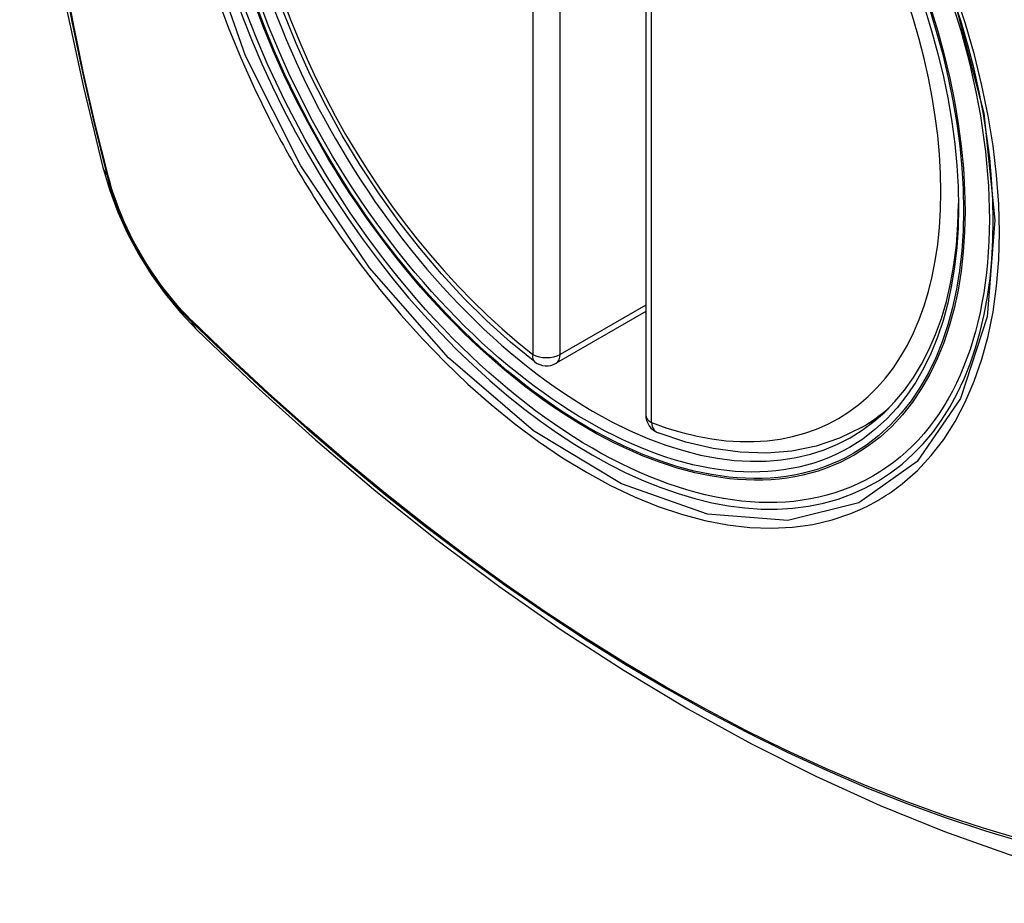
# Model space of a CAD drawing. Header units: inches. Extents: x 11 to 342, y 26 to 169.
# Tile 197 of 205: x 337.552 to 338.153, y 135.18 to 135.719. Entities that reach past the tile are written whole.
import ezdxf

# ---------------------------------------------------------------- set-up
doc = ezdxf.new("R2010")
doc.units = ezdxf.units.IN
doc.header["$MEASUREMENT"] = 0
doc.layers.add('Visible Edges(ANSI)', color=7, linetype='Continuous', lineweight=25)
doc.layers.add('Visible Tangent Edges(ANSI)', color=7, linetype='Continuous', lineweight=25)

msp = doc.modelspace()

# ---------------------------------------------------------------- linework, layer by layer
at = {"layer": 'Visible Edges(ANSI)'}
for p, q in [((337.93393, 135.96328), (337.93393, 135.47798)), ((337.93393, 135.54091), (337.87926, 135.50942)), ((338.06575, 135.47023), (338.07605, 135.47617))]:
    msp.add_line(p, q, dxfattribs=at)
at = {"layer": 'Visible Edges(ANSI)', "flags": 128}
for points in [[(337.60565, 136.33763), (337.59281, 136.29952), (337.58176, 136.26029), (337.57246, 136.22), (337.56491, 136.17873), (337.55907, 136.13654), (337.55492, 136.09349), (337.55245, 136.04965), (337.55163, 136.00507), (337.55244, 135.95983), (337.55487, 135.91398), (337.55889, 135.86758), (337.56449, 135.8207), (337.57163, 135.77342), (337.58031, 135.72578), (337.5905, 135.67787), (337.60218, 135.62975)], [(337.86613, 135.51033), (337.85142, 135.52233), (337.837, 135.53531), (337.8229, 135.54922), (337.80921, 135.56399), (337.79596, 135.57956), (337.78323, 135.59585), (337.77107, 135.61279), (337.75952, 135.63031), (337.74865, 135.64832), (337.7385, 135.66675), (337.72911, 135.68552), (337.72053, 135.70454), (337.71279, 135.72372)], [(337.60218, 135.62975), (337.60642, 135.61545), (337.61156, 135.60172), (337.61755, 135.58851), (337.62435, 135.57578), (337.63198, 135.56352), (337.64043, 135.55172), (337.64975, 135.5404), (337.66002, 135.52958)], [(337.66002, 135.52958), (337.69584, 135.49545), (337.73221, 135.46272), (337.7691, 135.43144), (337.80646, 135.40166), (337.84423, 135.37344), (337.88237, 135.34682), (337.92084, 135.32186), (337.95959, 135.29861), (337.99857, 135.27711), (338.03775, 135.25741), (338.07707, 135.23956), (338.1165, 135.22361), (338.15599, 135.20961), (338.1955, 135.19761), (338.23498, 135.18767), (338.27437, 135.17984)], [(338.06575, 135.47023), (338.05236, 135.46366), (338.03813, 135.45886), (338.02317, 135.45584), (338.00761, 135.45461), (337.99157, 135.45514), (337.97516, 135.4574), (337.95847, 135.46134), (337.94158, 135.46692)]]:
    msp.add_lwpolyline(points, dxfattribs=at)
at = {"layer": 'Visible Edges(ANSI)'}
for centre, start, end in [((337.87336, 135.51966), 232.21581, 299.93599), ((337.94574, 135.47798), 180, 249.36936)]:
    msp.add_arc(centre, 0.01181, start, end, dxfattribs=at)
msp.add_ellipse((337.89877, 135.73526), major_axis=(-0.15963, 0.2772), ratio=0.578093, dxfattribs=at)
msp.add_ellipse((337.90225, 135.73726), major_axis=(0.15718, -0.27294), ratio=0.578093, start_param=2.362013, end_param=7.062765, dxfattribs=at)
at = {"layer": 'Visible Tangent Edges(ANSI)'}
for p, q in [((337.86501, 136.00015), (337.86501, 135.51485)), ((337.88171, 135.51485), (337.88171, 136.00015)), ((337.93739, 135.47317), (337.93739, 135.95847)), ((337.60571, 135.62364), (337.60559, 135.62409)), ((337.93393, 135.54492), (337.88171, 135.51485)), ((337.65678, 135.53543), (337.65644, 135.53576))]:
    msp.add_line(p, q, dxfattribs=at)
at = {"layer": 'Visible Tangent Edges(ANSI)', "flags": 128}
for points in [[(338.12251, 135.7307), (338.14043, 135.66208), (338.14715, 135.59674), (338.14239, 135.53785), (338.12627, 135.48794), (338.09975, 135.44949), (338.06404, 135.4243), (338.02074, 135.41345), (337.97162, 135.41738), (337.91906, 135.4359), (337.86547, 135.46821), (337.81343, 135.51275), (337.76522, 135.5676), (337.72328, 135.62995), (337.68957, 135.69706), (337.66535, 135.76622)], [(337.57772, 135.74884), (337.5835, 135.71796), (337.58995, 135.6869), (337.59705, 135.65568), (337.60481, 135.62432)], [(337.60559, 135.62409), (337.59782, 135.65537), (337.5907, 135.68652), (337.58424, 135.71752), (337.57844, 135.74834)], [(337.6721, 135.73351), (337.67904, 135.71459), (337.6867, 135.69578), (337.69505, 135.67714), (337.70406, 135.65872)], [(338.09079, 135.43602), (338.09986, 135.44405), (338.10826, 135.45305), (338.11594, 135.46299), (338.1229, 135.4739), (338.12913, 135.48573), (338.13459, 135.49841), (338.13925, 135.51187), (338.14309, 135.52605), (338.14608, 135.54089), (338.14821, 135.55638), (338.14949, 135.57253), (338.14992, 135.58927), (338.1495, 135.60651), (338.14822, 135.62417), (338.14608, 135.64216), (338.14309, 135.66046), (338.13926, 135.67899), (338.13463, 135.69772), (338.12918, 135.71657), (338.12296, 135.7355)], [(337.70406, 135.65872), (337.70526, 135.65639), (337.70646, 135.65406), (337.70768, 135.65173), (337.70891, 135.64941), (337.71015, 135.64709), (337.7114, 135.64478), (337.71266, 135.64248), (337.71393, 135.64018), (337.71521, 135.63788), (337.7165, 135.63559), (337.7178, 135.6333), (337.71911, 135.63102), (337.72043, 135.62874), (337.72176, 135.62647), (337.7231, 135.62421), (337.72445, 135.62195), (337.72581, 135.6197), (337.72718, 135.61745), (337.72856, 135.61521), (337.72994, 135.61298), (337.73134, 135.61075), (337.73275, 135.60853), (337.73416, 135.60632), (337.73559, 135.60411)], [(337.60481, 135.62432), (337.6059, 135.62027), (337.6071, 135.61621), (337.60842, 135.61214), (337.60984, 135.60806), (337.61136, 135.60399), (337.61299, 135.59992), (337.61472, 135.59587), (337.61654, 135.59184), (337.61847, 135.58784), (337.62048, 135.58387), (337.62258, 135.57993), (337.62477, 135.57604), (337.62705, 135.5722), (337.6294, 135.56841), (337.63184, 135.56468), (337.63434, 135.56101), (337.63692, 135.55742), (337.63956, 135.5539), (337.64227, 135.55046), (337.64503, 135.54711), (337.64785, 135.54384), (337.65072, 135.54067), (337.65363, 135.5376), (337.65659, 135.53463)], [(337.65644, 135.53576), (337.65355, 135.53869), (337.65069, 135.54172), (337.64789, 135.54484), (337.64514, 135.54804), (337.64244, 135.55134), (337.63979, 135.55471), (337.63721, 135.55816), (337.6347, 135.56168), (337.63225, 135.56526), (337.62987, 135.56891), (337.62757, 135.57262), (337.62535, 135.57637), (337.62321, 135.58018), (337.62115, 135.58403), (337.61917, 135.58791), (337.61729, 135.59182), (337.6155, 135.59576), (337.6138, 135.59973), (337.6122, 135.6037), (337.6107, 135.60769), (337.60929, 135.61168), (337.60799, 135.61567), (337.6068, 135.61966), (337.60571, 135.62364)], [(337.73559, 135.60411), (337.74707, 135.58706), (337.75908, 135.57048), (337.77156, 135.55442), (337.78449, 135.53895), (337.7978, 135.52413), (337.81145, 135.51002), (337.82539, 135.49668), (337.83956, 135.48416), (337.85392, 135.47248), (337.86842, 135.46168), (337.88303, 135.4518), (337.89771, 135.44286), (337.91239, 135.4349), (337.92701, 135.42798), (337.94152, 135.42209), (337.95586, 135.41727), (337.96999, 135.41351), (337.98388, 135.41083), (337.99746, 135.40924), (338.01071, 135.40875), (338.02356, 135.40937), (338.03596, 135.41108), (338.04786, 135.41387), (338.05926, 135.41772)], [(337.65659, 135.53463), (337.67987, 135.51225), (337.7034, 135.49046), (337.72716, 135.4693), (337.75112, 135.44879), (337.77525, 135.42895), (337.79953, 135.40982), (337.82393, 135.39141), (337.84841, 135.37375), (337.87295, 135.35685), (337.89751, 135.34073), (337.92207, 135.32542), (337.94662, 135.3109), (337.97117, 135.29718), (337.99571, 135.28425), (338.02023, 135.27214), (338.04469, 135.26084), (338.06906, 135.25038), (338.09332, 135.24076), (338.11747, 135.232), (338.14148, 135.22408), (338.16535, 135.21702)], [(338.16408, 135.21861), (338.14032, 135.22559), (338.1164, 135.23343), (338.09235, 135.24212), (338.06817, 135.25167), (338.04388, 135.26207), (338.01949, 135.27331), (337.99505, 135.28537), (337.97058, 135.29825), (337.94609, 135.31194), (337.9216, 135.32642), (337.89709, 135.34171), (337.87259, 135.3578), (337.8481, 135.37468), (337.82368, 135.39233), (337.79934, 135.41073), (337.77512, 135.42985), (337.75104, 135.44967), (337.72714, 135.47016), (337.70345, 135.49131), (337.67999, 135.51307), (337.65678, 135.53543)], [(338.05926, 135.41772), (338.06068, 135.41829), (338.06209, 135.41887), (338.06349, 135.41948), (338.06488, 135.4201), (338.06626, 135.42073), (338.06763, 135.42139), (338.069, 135.42206), (338.07036, 135.42274), (338.0717, 135.42345), (338.07304, 135.42417), (338.07437, 135.42491), (338.07569, 135.42566), (338.077, 135.42643), (338.0783, 135.42722), (338.07959, 135.42803), (338.08087, 135.42885), (338.08215, 135.42969), (338.08341, 135.43054), (338.08467, 135.43141), (338.08591, 135.4323), (338.08714, 135.4332), (338.08837, 135.43413), (338.08958, 135.43506), (338.09079, 135.43602)]]:
    msp.add_lwpolyline(points, dxfattribs=at)
at = {"layer": 'Visible Tangent Edges(ANSI)'}
for centre, major_axis, ratio, start_param, end_param in [((337.90125, 135.73669), (-0.17285, 0.30015), 0.578093, 5.049711, 10.658253), ((337.9012, 135.73666), (-0.1503, 0.261), 0.578093, 5.670484, 8.47055), ((337.9012, 135.73666), (0.1503, -0.261), 0.578093, 5.670484, 8.47055), ((337.71656, 135.6592), (-0.11438, -0.02945), 0.352863, 0, 0.142152), ((337.61412, 135.62723), (-0.00953, -0.00245), 0.357658, 0.142431, 0.406138), ((337.66377, 135.54124), (-0.00688, -0.00704), 0.360494, 5.876137, 6.139844), ((337.74269, 135.61393), (-0.08267, -0.08436), 0.355706, 6.140128, 6.283185), ((337.87336, 135.51966), (-0.00724, -0.00933), 0.471826, 5.568124, 6.283185), ((337.87336, 135.51966), (0.01181, 0), 0.575862, 3.926991, 5.497787), ((337.87336, 135.51966), (0.00589, -0.01024), 0.578093, 0, 0.787332), ((337.90955, 135.74147), (0.15619, -0.27123), 0.578093, 0, 0.112305), ((337.94574, 135.47798), (-0.01181, 0), 0.575862, 0, 0.785398), ((337.94574, 135.47798), (-0.00416, -0.01105), 0.667544, 5.394234, 6.283185)]:
    msp.add_ellipse(centre, major_axis=major_axis, ratio=ratio, start_param=start_param, end_param=end_param, dxfattribs=at)
for centre, major_axis in [((337.90184, 135.73703), (0.17078, -0.29656)), ((337.89887, 135.73532), (-0.16238, 0.28198)), ((337.89877, 135.73526), (0.16178, -0.28094))]:
    msp.add_ellipse(centre, major_axis=major_axis, ratio=0.578093, dxfattribs=at)

doc.saveas('drawing.dxf')
